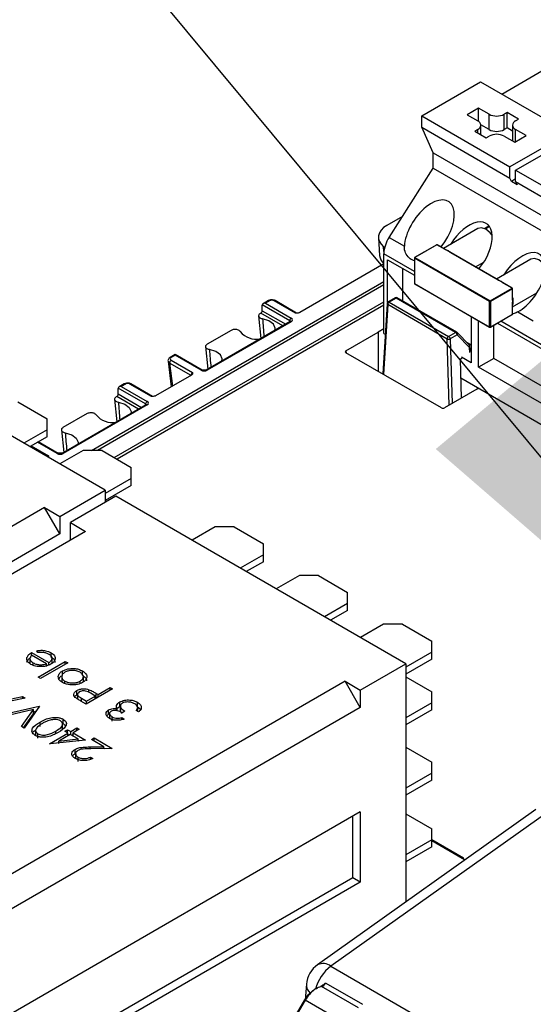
# Model space of a CAD drawing. Header units: millimetres. Extents: x 16 to 503, y 3 to 290.
# Tile 131 of 169: x 89.48 to 93.16, y 166.07 to 173.12. Entities that reach past the tile are written whole.
import ezdxf

# ---------------------------------------------------------------- set-up
doc = ezdxf.new("R2010")
doc.units = ezdxf.units.MM
doc.layers.add('BOARDER', color=7, linetype='Continuous', lineweight=25)
doc.dimstyles.new('SLDDIMSTYLE0', dxfattribs={"dimtxt": 0.18, "dimasz": 3.302, "dimexe": 0, "dimexo": 0.0625, "dimgap": 0, "dimtad": 0, "dimtih": 1, "dimtoh": 1, "dimdec": 0, "dimrnd": 1e-09, "dimzin": 0, "dimdsep": 46, "dimtxsty": 'Standard', "dimsah": 1, "dimcen": 0.09, "dimadec": 0, "dimazin": 0, "dimtfac": 3.302, "dimtdec": 0, "dimtofl": 0, "dimtmove": 0, "dimatfit": 3, "dimfxl": 1, "dimfrac": 2, "dimtolj": 1, "dimtzin": 0, "dimarcsym": 0})

msp = doc.modelspace()

# ---------------------------------------------------------------- linework, layer by layer
at = {"color": 7, "linetype": 'Continuous', "lineweight": 25}
for p, q in [((92.9362, 172.5899), (93.253, 172.7727)), ((92.3623, 172.4344), (92.7839, 172.6778)), ((92.7839, 172.6778), (93.4162, 172.3128)), ((92.7703, 172.4894), (92.6887, 172.4423)), ((92.8451, 172.4462), (92.7703, 172.4894)), ((92.7703, 172.3946), (92.7703, 172.4894)), ((92.3623, 172.3528), (92.3623, 172.4344)), ((92.3623, 172.4344), (92.9946, 172.0694)), ((92.6887, 172.4423), (92.7635, 172.3991)), ((92.8451, 172.3363), (92.8451, 172.4462)), ((92.9742, 172.458), (92.9538, 172.4462)), ((92.9538, 172.3363), (92.9538, 172.4462)), ((93.0558, 172.4109), (92.9742, 172.458)), ((92.9742, 172.3481), (92.9742, 172.458)), ((92.4439, 172.1706), (92.3623, 172.3528)), ((92.3623, 172.3528), (92.9946, 171.9878)), ((92.8451, 172.3363), (92.7858, 172.3705)), ((92.786, 172.2998), (92.786, 172.3677)), ((92.9742, 172.3481), (92.9538, 172.3363)), ((93.0129, 172.3257), (92.9742, 172.3481)), ((93.0129, 172.3677), (93.0129, 172.2578)), ((93.0354, 172.3991), (93.0558, 172.4109)), ((92.7635, 172.3363), (92.7431, 172.3245)), ((92.7431, 172.3245), (92.8247, 172.2774)), ((92.7635, 172.3128), (92.7635, 172.3363)), ((92.8247, 172.2774), (92.8451, 172.2892)), ((92.9538, 172.2892), (93.0286, 172.246)), ((93.4162, 172.3128), (92.9946, 172.0694)), ((93.0286, 172.246), (93.1102, 172.2931)), ((93.1102, 172.2931), (93.0354, 172.3363)), ((93.0354, 172.25), (93.0354, 172.3363)), ((93.0354, 172.0459), (93.457, 172.2892)), ((93.0131, 172.255), (93.0129, 172.2578)), ((92.4439, 172.1706), (95.7075, 170.2866)), ((92.4439, 172.0607), (92.4439, 172.1706)), ((92.1281, 171.5643), (92.4439, 172.0607)), ((92.4439, 172.0607), (95.7075, 170.1767)), ((92.9946, 171.9878), (92.9946, 172.0694)), ((93.0354, 171.9642), (93.0354, 172.0459)), ((93.0354, 172.0459), (93.6474, 171.6926)), ((93.0047, 171.9653), (92.9946, 171.9878)), ((93.0354, 171.983), (93.0047, 171.9653)), ((93.0455, 171.9417), (93.0047, 171.9653)), ((93.0354, 171.9642), (93.0455, 171.9417)), ((93.0354, 171.9642), (93.6474, 171.6109)), ((92.2237, 171.7144), (92.1125, 171.6503)), ((92.8456, 171.646), (92.8131, 171.6272)), ((92.8489, 171.6414), (92.8192, 171.6242)), ((92.7643, 171.6284), (92.5173, 171.4858)), ((92.0518, 171.561), (92.0599, 171.4349)), ((92.0892, 171.4967), (92.0961, 171.491)), ((92.0911, 171.462), (92.0892, 171.4967)), ((92.1281, 171.5643), (92.2376, 171.5011)), ((92.4692, 171.5114), (92.3114, 171.4203)), ((92.4711, 171.5112), (92.3134, 171.4201)), ((92.5291, 171.4777), (92.4711, 171.5112)), ((92.531, 171.4779), (92.473, 171.5114)), ((92.0904, 170.8768), (92.0904, 171.4473)), ((92.3095, 171.3208), (92.0904, 171.4473)), ((92.5296, 171.4785), (92.5344, 171.4771)), ((92.9098, 171.2579), (92.5709, 171.4536)), ((92.9118, 171.2581), (92.5728, 171.4538)), ((92.0904, 171.374), (91.4877, 171.0261)), ((92.1176, 171.4044), (92.3095, 171.2935)), ((92.1176, 171.0989), (92.1176, 171.4044)), ((92.3095, 171.417), (92.3095, 171.2348)), ((92.8491, 171.1045), (92.3106, 171.4154)), ((92.3106, 171.4154), (92.3106, 171.2333)), ((92.3134, 171.4201), (92.8519, 171.1093)), ((92.7481, 171.3526), (92.8072, 171.3867)), ((93.145, 171.4086), (92.8981, 171.266)), ((92.2263, 171.1078), (92.2263, 171.3416)), ((89.994, 170.0376), (92.0904, 171.2478)), ((92.0904, 171.2234), (90.0364, 170.0376)), ((92.3106, 171.2333), (92.8491, 170.9224)), ((92.3114, 171.2315), (92.8499, 170.9206)), ((92.9093, 171.259), (92.9152, 171.2573)), ((93.0096, 171.2003), (92.9516, 171.2338)), ((93.0115, 171.2005), (92.9535, 171.234)), ((92.8519, 171.1093), (93.0096, 171.2003)), ((93.0123, 171.1956), (92.8546, 171.1045)), ((93.0123, 171.1287), (93.0123, 171.1956)), ((93.0134, 171.1302), (93.0134, 171.1972)), ((93.0134, 171.0661), (93.1879, 171.1669)), ((90.1576, 169.9872), (92.0904, 171.103)), ((92.0904, 171.0785), (90.1787, 169.975)), ((91.2191, 171.0393), (91.2191, 171.0796)), ((91.4162, 170.9677), (91.2192, 171.0814)), ((91.2631, 171.1111), (91.2255, 171.0894)), ((91.2708, 171.1104), (91.2409, 171.0931)), ((91.2409, 171.0931), (91.4271, 170.9856)), ((91.457, 171.0217), (91.3034, 171.1104)), ((91.4651, 171.0222), (91.3111, 171.1111)), ((92.1136, 171.0895), (92.0826, 170.586)), ((92.1181, 171.0825), (92.0874, 170.5833)), ((92.5442, 170.8365), (92.1181, 171.0825)), ((92.1712, 171.1307), (92.1213, 171.1019)), ((92.1789, 171.13), (92.129, 171.1011)), ((92.129, 171.1011), (92.5551, 170.8551)), ((92.6051, 170.884), (92.1789, 171.13)), ((92.6127, 170.8847), (92.1866, 171.1307)), ((92.8491, 170.9224), (92.8491, 171.1045)), ((92.8546, 171.1045), (92.8546, 170.9224)), ((93.0123, 171.0135), (93.0123, 171.0804)), ((93.0134, 171.015), (93.0134, 171.082)), ((93.0144, 171.0853), (93.0136, 171.0818)), ((91.1928, 171.0029), (91.2095, 170.839)), ((91.2089, 171.0209), (91.2042, 171.0182)), ((91.3658, 170.9304), (91.2089, 171.0209)), ((91.2191, 171.0393), (91.3868, 170.9425)), ((92.8538, 170.9206), (93.0115, 171.0117)), ((92.8546, 170.9224), (93.0123, 171.0135)), ((93.0522, 171.0308), (93.1622, 170.9673)), ((90.0934, 169.7543), (88.0156, 170.9538)), ((91.4194, 170.9613), (90.817, 170.6136)), ((91.4271, 170.9606), (90.8247, 170.6128)), ((91.4152, 170.9589), (91.4162, 170.9677)), ((92.7159, 170.998), (92.7159, 170.6664)), ((92.7703, 170.635), (92.7703, 170.9666)), ((92.8791, 170.6978), (92.8791, 170.9352)), ((92.9046, 170.95), (93.3686, 170.6822)), ((94.2649, 170.1919), (92.9282, 170.9636)), ((90.9969, 170.8985), (90.8234, 170.7984)), ((91.8184, 170.7512), (92.0501, 170.8849)), ((92.0904, 170.9083), (92.05, 170.885)), ((92.05, 170.885), (92.0501, 170.8849)), ((92.0501, 170.8849), (92.0501, 170.6048)), ((92.0904, 170.8768), (92.1002, 170.8711)), ((92.5551, 170.8551), (92.6051, 170.884)), ((92.6159, 170.8658), (92.566, 170.837)), ((92.7036, 170.7749), (92.6159, 170.8658)), ((92.7038, 170.7912), (92.6161, 170.8821)), ((92.5581, 170.3618), (92.5442, 170.8365)), ((92.566, 170.837), (92.5795, 170.3741)), ((92.7159, 170.792), (92.6868, 170.8088)), ((90.5951, 170.7255), (90.5575, 170.7038)), ((90.5951, 170.7203), (90.5652, 170.703)), ((90.789, 170.6136), (90.5951, 170.7255)), ((90.5951, 170.7255), (90.5951, 170.7203)), ((90.7813, 170.6128), (90.5951, 170.7203)), ((90.8121, 170.783), (90.8286, 170.6203)), ((91.8184, 170.7512), (91.8197, 170.7379)), ((92.5038, 170.3429), (91.8184, 170.7386)), ((92.7068, 170.7391), (92.7036, 170.7749)), ((92.7113, 170.7458), (92.708, 170.7819)), ((90.5432, 170.6783), (90.5656, 170.4938)), ((90.5543, 170.6645), (90.5744, 170.4989)), ((90.7079, 170.5759), (90.5543, 170.6645)), ((90.5652, 170.6843), (90.7189, 170.5955)), ((92.6378, 170.6926), (92.6487, 170.6989)), ((92.6378, 170.6926), (92.646, 170.4125)), ((92.7159, 170.6664), (92.6484, 170.7054)), ((92.8791, 170.6978), (92.7703, 170.635)), ((93.3686, 170.4152), (92.8791, 170.6978)), ((93.3686, 170.2896), (92.7703, 170.635)), ((90.2297, 170.5145), (90.1921, 170.4928)), ((90.2373, 170.5138), (90.2074, 170.4965)), ((90.4236, 170.4251), (90.2699, 170.5138)), ((90.4316, 170.4256), (90.2776, 170.5145)), ((90.7112, 170.5779), (90.4542, 170.4295)), ((92.6417, 170.5585), (94.711, 169.3639)), ((90.1856, 170.4427), (90.1856, 170.483)), ((90.1856, 170.4427), (90.3533, 170.3459)), ((90.3828, 170.3711), (90.1857, 170.4848)), ((90.2074, 170.4965), (90.3936, 170.389)), ((92.7572, 170.4767), (92.5255, 170.343)), ((92.7573, 170.4767), (92.7572, 170.4767)), ((92.7573, 170.4767), (92.7704, 170.4842)), ((89.4665, 170.3862), (89.6759, 170.2653)), ((90.1594, 170.4062), (90.176, 170.2426)), ((90.1755, 170.4243), (90.1707, 170.4216)), ((90.3323, 170.3338), (90.1755, 170.4243)), ((90.3817, 170.3623), (90.3828, 170.3711)), ((90.3859, 170.3647), (89.7835, 170.017)), ((89.9634, 170.3019), (89.79, 170.2018)), ((90.3936, 170.364), (89.7912, 170.0162)), ((89.6759, 170.1868), (89.6759, 170.2653)), ((89.6759, 170.1868), (89.51, 170.091)), ((89.6759, 170.1365), (89.6759, 170.1868)), ((89.7786, 170.1864), (89.7952, 170.0237)), ((89.6759, 170.1365), (89.5536, 170.0659)), ((89.7478, 170.0162), (89.6077, 170.0971)), ((89.7555, 170.017), (89.6122, 170.0997)), ((89.5615, 170.0705), (89.6854, 169.9989)), ((89.9343, 170.0376), (89.7684, 169.9419)), ((90.0702, 170.0376), (89.9343, 170.0376)), ((90.0702, 170.0376), (90.2797, 169.9167)), ((90.2797, 169.8382), (90.2797, 169.9167)), ((90.2797, 169.8382), (90.0934, 169.7307)), ((90.2797, 169.788), (90.2797, 169.8382)), ((89.767, 169.5659), (90.0934, 169.7543)), ((90.2797, 169.788), (90.0934, 169.6804)), ((90.0934, 169.7543), (90.0934, 169.6657)), ((90.1701, 169.71), (89.8437, 169.5216)), ((92.2479, 168.5105), (90.1701, 169.71)), ((89.6582, 169.6287), (87.1561, 168.1843)), ((89.6582, 169.6287), (89.767, 169.5659)), ((89.767, 169.4403), (89.6582, 169.6287)), ((89.767, 169.5659), (89.767, 169.4403)), ((89.8437, 169.5216), (89.9525, 169.4588)), ((89.8437, 169.396), (89.8437, 169.5216)), ((89.9525, 169.4588), (87.4504, 168.0144)), ((90.8812, 169.4909), (90.7154, 169.3952)), ((91.0172, 169.4909), (90.8812, 169.4909)), ((91.0172, 169.4909), (91.2266, 169.3701)), ((89.767, 169.4403), (87.2649, 167.9959)), ((91.2266, 169.2916), (91.2266, 169.3701)), ((91.2266, 169.2916), (91.0608, 169.1958)), ((91.2266, 169.2413), (91.1043, 169.1707)), ((91.2266, 169.2413), (91.2266, 169.2916)), ((91.485, 169.1424), (91.3192, 169.0467)), ((91.621, 169.1424), (91.485, 169.1424)), ((91.621, 169.1424), (91.8304, 169.0215)), ((91.8304, 168.943), (91.8304, 169.0215)), ((91.8304, 168.943), (91.6645, 168.8473)), ((91.8304, 168.8928), (91.7081, 168.8221)), ((91.8304, 168.8928), (91.8304, 168.943)), ((92.0888, 168.7939), (91.9229, 168.6981)), ((92.2247, 168.7939), (92.0888, 168.7939)), ((92.2247, 168.7939), (92.4342, 168.673)), ((92.4342, 168.5945), (92.4342, 168.673)), ((89.532, 168.5386), (89.532, 168.5544)), ((89.5528, 168.5524), (89.5528, 168.5132)), ((89.5651, 168.5911), (89.6896, 168.5192)), ((89.5651, 168.5713), (89.5651, 168.5911)), ((89.6707, 168.5104), (89.5651, 168.5713)), ((89.6096, 168.5907), (89.6024, 168.6041)), ((89.7051, 168.5578), (89.7051, 168.5892)), ((89.7115, 168.5137), (89.7115, 168.5529)), ((92.4342, 168.5945), (92.2479, 168.4869)), ((92.4342, 168.5442), (92.2479, 168.4367)), ((92.4342, 168.5442), (92.4342, 168.5945)), ((89.5769, 168.4998), (89.5769, 168.5167)), ((89.6115, 168.4149), (89.8068, 168.5277)), ((89.6257, 168.491), (89.6257, 168.5035)), ((89.8239, 168.5178), (89.6286, 168.4051)), ((89.6707, 168.4945), (89.6707, 168.5104)), ((89.6707, 168.4987), (89.6751, 168.4962)), ((89.6896, 168.5019), (89.6896, 168.5192)), ((89.8068, 168.5277), (89.8239, 168.5178)), ((89.8068, 168.5079), (89.8068, 168.5277)), ((91.9215, 168.3221), (92.2479, 168.5105)), ((92.2479, 168.5105), (92.2479, 166.8039)), ((89.6286, 168.4051), (89.6115, 168.4149)), ((89.7807, 168.4217), (89.7807, 168.3824)), ((89.7864, 168.4281), (89.7864, 168.4595)), ((89.93, 168.428), (89.93, 168.4594)), ((89.9364, 168.3826), (89.9364, 168.4219)), ((92.2479, 168.4162), (92.4342, 168.3087)), ((91.8127, 168.3849), (89.3106, 166.9405)), ((89.8031, 168.3692), (89.8031, 168.386)), ((89.9134, 168.3699), (89.9134, 168.3863)), ((90.146, 168.3318), (89.9557, 168.2219)), ((89.9759, 168.3046), (89.9759, 168.325)), ((90.0411, 168.2909), (90.1289, 168.3417)), ((90.1289, 168.3417), (90.146, 168.3318)), ((90.1289, 168.3219), (90.1289, 168.3417)), ((91.9215, 168.1965), (91.8127, 168.3849)), ((91.8127, 168.3849), (91.9215, 168.3221)), ((89.5181, 168.2652), (89.2374, 168.2074)), ((89.4095, 168.2574), (89.4994, 168.2759)), ((89.4994, 168.2759), (89.5181, 168.2652)), ((89.4994, 168.2613), (89.4994, 168.2759)), ((89.8896, 168.2876), (89.8896, 168.319)), ((89.8941, 168.2953), (89.8941, 168.2561)), ((89.9233, 168.2631), (89.9581, 168.243)), ((89.9233, 168.2406), (89.9233, 168.2631)), ((89.9581, 168.243), (90.0216, 168.2797)), ((90.0216, 168.2797), (89.9886, 168.2992)), ((90.0216, 168.2599), (90.0216, 168.2797)), ((90.0216, 168.2707), (90.0275, 168.2674)), ((90.0275, 168.2988), (90.0411, 168.2909)), ((90.0275, 168.2674), (90.0275, 168.2988)), ((90.0275, 168.2674), (90.031, 168.2654)), ((90.0411, 168.2712), (90.0411, 168.2909)), ((91.9215, 168.3221), (91.9215, 168.1965)), ((92.4342, 168.2302), (92.4342, 168.3087)), ((89.3472, 168.144), (89.6181, 168.2074)), ((89.579, 168.1834), (89.3655, 168.1334)), ((91.9215, 168.1965), (89.4194, 166.7521)), ((89.4924, 168.0602), (89.579, 168.1834)), ((89.6206, 168.206), (89.5108, 168.0496)), ((89.579, 168.152), (89.579, 168.1834)), ((89.6181, 168.2074), (89.6206, 168.206)), ((89.6181, 168.2025), (89.6181, 168.2074)), ((89.9557, 168.2219), (89.9183, 168.2435)), ((89.9581, 168.2233), (89.9581, 168.243)), ((90.1744, 168.1797), (90.1744, 168.2111)), ((90.1788, 168.1733), (90.1788, 168.1898)), ((90.1969, 168.2058), (90.1969, 168.2372)), ((90.2011, 168.2108), (90.2011, 168.1716)), ((90.3242, 168.2032), (90.3242, 168.2346)), ((90.3242, 168.2032), (90.3452, 168.1858)), ((90.326, 168.1687), (90.326, 168.1967)), ((92.4342, 168.2302), (92.2479, 168.1226)), ((92.4342, 168.1799), (92.4342, 168.2302)), ((89.5081, 168.0511), (89.579, 168.152)), ((89.579, 168.1668), (89.5959, 168.1708)), ((89.7912, 168.0817), (89.7912, 168.1131)), ((90.1044, 168.1371), (90.1174, 168.1486)), ((90.1174, 168.1486), (90.1174, 168.18)), ((90.1174, 168.1486), (90.124, 168.1515)), ((90.124, 168.1589), (90.124, 168.1196)), ((90.125, 168.1236), (90.1254, 168.1185)), ((90.1428, 168.0994), (90.1428, 168.1308)), ((90.2119, 168.1247), (90.229, 168.1148)), ((90.2119, 168.1104), (90.2119, 168.1247)), ((90.2339, 168.1712), (90.2144, 168.1599)), ((90.3315, 168.1655), (90.3144, 168.1754)), ((92.4342, 168.1799), (92.2479, 168.0724)), ((89.5108, 168.0496), (89.4924, 168.0602)), ((89.6255, 168.0619), (89.6255, 168.0933)), ((89.7876, 168.0428), (89.7876, 168.082)), ((89.8451, 168.0257), (89.8891, 168.051)), ((89.9061, 168.0411), (89.8622, 168.0158)), ((89.8891, 168.051), (89.9061, 168.0411)), ((89.8891, 168.0313), (89.8891, 168.051)), ((89.5938, 168.0365), (89.5938, 167.9973)), ((89.6101, 167.9778), (89.6101, 168.0092)), ((89.6938, 167.9383), (89.8256, 168.0144)), ((89.7377, 168.0116), (89.7377, 168.0285)), ((89.8427, 168.0045), (89.76, 167.9568)), ((89.76, 167.9568), (89.8994, 167.9718)), ((89.8036, 168.0271), (89.8232, 168.0383)), ((89.8256, 168.0144), (89.8036, 168.0271)), ((89.8232, 168.0383), (89.8451, 168.0257)), ((89.8232, 168.0158), (89.8232, 168.0383)), ((89.8256, 167.9947), (89.8256, 168.0144)), ((89.8256, 168.0055), (89.835, 168.0001)), ((89.8994, 167.9718), (89.8427, 168.0045)), ((89.8451, 168.0031), (89.8451, 168.0257)), ((89.8528, 167.9987), (89.8622, 168.0041)), ((89.8622, 168.0158), (89.9525, 167.9637)), ((89.8622, 167.9932), (89.8622, 168.0158)), ((89.8994, 167.958), (89.8994, 167.9718)), ((89.994, 167.9679), (90.0135, 167.9792)), ((90.0135, 167.9792), (90.1429, 167.9045)), ((90.0135, 167.9566), (90.0135, 167.9792)), ((89.6973, 167.9363), (89.6938, 167.9383)), ((89.9525, 167.9637), (89.6973, 167.9363)), ((89.7556, 167.9425), (89.76, 167.9451)), ((89.76, 167.943), (89.76, 167.9568)), ((89.8994, 167.9629), (89.9066, 167.9587)), ((89.9841, 167.9149), (90.0826, 167.9167)), ((89.9841, 167.9014), (89.9841, 167.9149)), ((90.1429, 167.9045), (89.9903, 167.9016)), ((90.0826, 167.9167), (89.994, 167.9679)), ((90.0826, 167.9033), (90.0826, 167.9167)), ((90.0826, 167.9079), (90.0902, 167.9035)), ((92.2479, 167.9137), (92.4342, 167.8062)), ((89.8773, 167.8663), (89.8773, 167.8977)), ((89.8807, 167.871), (89.8807, 167.8318)), ((89.8986, 167.8112), (89.8986, 167.8426)), ((89.9867, 167.8425), (90.0038, 167.8326)), ((89.9867, 167.8262), (89.9867, 167.8425)), ((92.4342, 167.7277), (92.4342, 167.8062)), ((92.4342, 167.7277), (92.2479, 167.6201)), ((92.4342, 167.6774), (92.4342, 167.7277)), ((92.4342, 167.6774), (92.2479, 167.5699)), ((91.9215, 167.4491), (89.4194, 166.0046)), ((93.1802, 167.4666), (91.6159, 166.3547)), ((93.275, 167.4561), (91.7107, 166.3442)), ((91.8671, 166.978), (91.8671, 167.4177)), ((91.9215, 167.4491), (91.9215, 166.9466)), ((92.2479, 167.4364), (92.4342, 167.3288)), ((92.4342, 167.2503), (92.4342, 167.3288)), ((92.4342, 167.2503), (92.2479, 167.1428)), ((92.4342, 167.2001), (92.2479, 167.0925)), ((92.4342, 167.2001), (92.4342, 167.2503)), ((92.6617, 167.1175), (92.4342, 167.2489)), ((92.6521, 167.1166), (92.4342, 167.2424)), ((91.8671, 166.978), (89.365, 165.5336)), ((91.9215, 166.9466), (89.4194, 165.5022)), ((91.9215, 166.9466), (91.8671, 166.978)), ((91.7107, 166.3442), (99.2446, 161.995)), ((91.5358, 166.2153), (91.5256, 166.1038)), ((91.6734, 166.224), (91.9372, 166.0717)), ((91.9087, 166.047), (91.6442, 166.1997)), ((91.5215, 166.1042), (91.4551, 165.9894)), ((91.5268, 166.1005), (91.4606, 165.986)), ((91.7931, 165.9468), (91.5268, 166.1005))]:
    msp.add_line(p, q, dxfattribs=at)
at = {"color": 7, "linetype": 'Continuous', "lineweight": 25, "flags": 128}
for points in [[(92.1125, 171.6503), (92.0892, 171.6342), (92.0711, 171.6161), (92.0587, 171.5965), (92.0524, 171.5759), (92.0524, 171.555), (92.0587, 171.5344), (92.0711, 171.5148), (92.0892, 171.4967)], [(92.8677, 171.58), (92.8532, 171.5975), (92.8219, 171.6226), (92.7907, 171.6335), (92.7643, 171.6284)], [(93.248, 171.3608), (93.2339, 171.3777), (93.2027, 171.4028), (93.1715, 171.4137), (93.145, 171.4086)], [(91.3103, 170.8984), (91.3119, 170.9133), (91.299, 170.9428), (91.2667, 170.9668), (91.2205, 170.9812)], [(90.9296, 170.6786), (90.9311, 170.6935), (90.9183, 170.723), (90.886, 170.747), (90.8397, 170.7614)], [(90.7823, 170.6174), (90.7977, 170.6165), (90.8236, 170.6174)], [(90.187, 170.3846), (90.2333, 170.3702), (90.2655, 170.3462), (90.2784, 170.3167), (90.2769, 170.3018)], [(89.8063, 170.1648), (89.8525, 170.1504), (89.8848, 170.1264), (89.8977, 170.0969), (89.8961, 170.082)], [(89.7902, 170.0208), (89.7643, 170.0199), (89.7489, 170.0208)]]:
    msp.add_lwpolyline(points, dxfattribs=at)
at = {"color": 7, "linetype": 'Continuous', "lineweight": 25}
for centre, radius, start, end in [((92.8995, 172.5512), 0.1182, 242.60967, 297.39033), ((92.7516, 172.3677), 0.0336, 290.78342, 69.21658), ((93.0474, 172.3677), 0.0336, 110.78342, 249.21658), ((92.8995, 172.4413), 0.1182, 242.60967, 297.39033), ((92.8995, 172.1842), 0.1182, 62.60967, 117.39033), ((92.317, 171.4387), 0.2268, 146.38023, 177.82325), ((92.4711, 171.508), 0.00385, 60.00269, 119.99731), ((92.47, 171.5096), 0.00193, 54.38183, 114.31395), ((92.4722, 171.5096), 0.00193, 65.68605, 125.61817), ((92.1446, 171.4435), 0.0852, 185.79821, 230.42496), ((92.5302, 171.4762), 0.00184, 64.06124, 127.24922), ((92.572, 171.452), 0.00195, 65.93804, 125.37242), ((92.573, 171.4558), 0.00276, 288.42029, 312.16697), ((92.3134, 171.417), 0.00385, 119.99731, 180), ((92.3114, 171.4172), 0.00193, 185.6948, 245.62534), ((92.3166, 171.4151), 0.00591, 122.60548, 177.39452), ((92.3122, 171.4185), 0.00193, 54.38183, 114.31395), ((92.3134, 171.2348), 0.00385, 180, 240.00269), ((92.3114, 171.235), 0.00193, 185.6948, 245.62534), ((92.3126, 171.2331), 0.00193, 174.37962, 234.30196), ((92.911, 171.2563), 0.00195, 65.93804, 125.37242), ((92.914, 171.2595), 0.00254, 224.4012, 297.99845), ((92.9527, 171.2322), 0.00195, 65.93804, 125.37242), ((92.9537, 171.236), 0.00276, 288.42029, 312.16697), ((93.0107, 171.1987), 0.00193, 65.68605, 125.61817), ((93.0064, 171.1953), 0.00591, 2.60548, 57.39452), ((93.0096, 171.1972), 0.00385, 0, 60.00269), ((93.0115, 171.1974), 0.00193, 294.37466, 354.3052), ((91.2663, 171.1042), 0.00768, 54.13828, 114.55126), ((91.3079, 171.1042), 0.00768, 65.44874, 125.86172), ((92.129, 171.0886), 0.0154, 119.99731, 176.47642), ((92.1217, 171.0898), 0.0081, 181.72197, 243.46046), ((92.1418, 171.0812), 0.0237, 122.65226, 176.77035), ((92.1245, 171.0952), 0.00742, 52.95922, 115.73033), ((92.1789, 171.1174), 0.0154, 60.00269, 119.99731), ((92.1745, 171.124), 0.00742, 52.95922, 115.73033), ((92.1834, 171.1235), 0.00788, 66.27564, 125.03482), ((92.855, 171.1043), 0.00591, 122.60548, 177.39452), ((92.8519, 171.1098), 0.00591, 242.60967, 297.39033), ((92.8487, 171.1043), 0.00591, 2.60548, 57.39452), ((93.0116, 171.1304), 0.00184, 292.74206, 355.9378), ((93.0117, 171.082), 0.0017, 290.9757, 17.54168), ((93.0153, 171.1294), 0.00276, 107.82594, 131.57701), ((93.0096, 171.015), 0.00385, 299.99731, 0), ((93.0104, 171.0133), 0.00193, 305.69804, 5.62038), ((93.0115, 171.0152), 0.00193, 294.37466, 354.3052), ((91.44, 170.9656), 0.0239, 122.7693, 174.92054), ((91.4226, 170.9544), 0.00764, 53.95472, 114.73482), ((91.178, 170.9888), 0.1539, 220.39611, 279.86558), ((92.6096, 170.8775), 0.00788, 66.27564, 125.03482), ((92.5922, 170.8639), 0.0238, 4.46649, 57.26592), ((92.6051, 170.8714), 0.0154, 43.94714, 60.00269), ((92.6063, 170.8741), 0.0127, 319.34463, 39.15745), ((92.8519, 170.9276), 0.00591, 242.60967, 297.39033), ((92.8511, 170.9222), 0.00193, 174.37962, 234.30196), ((92.8519, 170.924), 0.00385, 240.00269, 299.99731), ((92.8527, 170.9222), 0.00193, 305.69804, 5.62038), ((92.5679, 170.8352), 0.0237, 122.65226, 176.77035), ((92.5546, 170.8595), 0.0252, 245.64639, 296.70336), ((92.5422, 170.8351), 0.0238, 4.46649, 57.26592), ((92.6939, 170.7831), 0.0127, 319.34463, 39.15745), ((92.6927, 170.7805), 0.0154, 5.18641, 43.94714), ((92.7003, 170.7819), 0.00772, 295.01824, 0.03443), ((90.5777, 170.6645), 0.0234, 122.37688, 179.93326), ((90.5607, 170.6968), 0.00768, 54.13278, 114.61263), ((90.7858, 170.6066), 0.00768, 66.338, 125.94863), ((90.8202, 170.6066), 0.00767, 54.03503, 113.84215), ((90.2328, 170.5076), 0.00768, 54.13828, 114.55126), ((90.2744, 170.5076), 0.00768, 65.44874, 125.86172), ((90.4065, 170.369), 0.0239, 122.7693, 174.92054), ((90.3891, 170.3578), 0.00764, 53.95472, 114.73482), ((90.1446, 170.3922), 0.1539, 220.39611, 279.86558), ((89.7523, 170.01), 0.00768, 66.338, 125.94863), ((89.7867, 170.01), 0.00767, 54.03503, 113.84215), ((92.6577, 167.1092), 0.00928, 64.26967, 127.04078), ((92.6565, 167.11), 0.00923, 357.47922, 55.28496), ((91.7273, 166.1979), 0.1923, 125.40469, 174.81359), ((91.655, 166.2746), 0.0891, 51.33208, 116.08476), ((91.8973, 166.0992), 0.308, 127.28266, 164.5988), ((91.6167, 166.2115), 0.0811, 177.29659, 226.95517), ((91.6394, 166.1916), 0.00942, 59.16451, 97.98163), ((91.5408, 166.1263), 0.0293, 228.82669, 241.60373)]:
    msp.add_arc(centre, radius, start, end, dxfattribs=at)
for centre, major_axis, ratio, start_param, end_param in [((92.4165, 171.6084), (0.1394, 0.2111), 0.533018, 4.522058, 8.692226), ((92.6884, 171.4514), (0.1394, 0.2111), 0.533018, 4.522058, 7.899185), ((93.0692, 171.2316), (0.1394, 0.2111), 0.533018, 3.938209, 7.899185), ((91.23, 171.0743), (-0.0068, 0.0138), 0.616128, 0.755807, 0.895433), ((91.2409, 171.0806), (0.0218, 0), 0.577382, 1.570796, 3.071779), ((91.2871, 171.1009), (0.0231, 0), 0.580104, 0.787831, 2.353761), ((91.2082, 171.0339), (0.0068, 0.0138), 0.616128, 3.886769, 5.387752), ((91.4582, 171.0084), (0.0063, 0.0141), 0.633992, 6.221137, 7.00417), ((91.4052, 170.9605), (0.0156, 0.0018), 0.563769, 6.12625, 7.000508), ((91.4052, 170.9731), (0.0309, 0), 0.574485, 5.50022, 7.06615), ((91.8293, 170.7449), (0.0154, 0), 0.576403, 2.353307, 3.922582), ((90.5816, 170.6811), (0.0385, 0.0019), 0.575831, 3.183379, 3.896881), ((90.5816, 170.6936), (0.0232, 0), 0.574485, 2.358627, 3.924558), ((90.72, 170.5823), (0.0063, 0.0141), 0.633992, 0.720984, 2.361594), ((90.803, 170.6255), (0.0308, 0), 0.580104, 3.929424, 5.495354), ((90.2536, 170.5043), (0.0231, 0), 0.580104, 0.787831, 2.353761), ((90.1747, 170.4373), (0.0068, 0.0138), 0.616128, 3.886769, 5.387752), ((90.1965, 170.4777), (-0.0068, 0.0138), 0.616128, 0.755807, 0.895433), ((90.2074, 170.484), (0.0218, 0), 0.577382, 1.570796, 3.071779), ((90.3717, 170.3639), (0.0156, 0.0018), 0.563769, 6.12625, 7.000508), ((90.3717, 170.3765), (0.0309, 0), 0.574485, 5.50022, 7.06615), ((90.4247, 170.4118), (0.0063, 0.0141), 0.633992, 6.221137, 7.00417), ((92.5147, 170.3493), (0.0154, 0), 0.578159, 3.924081, 5.493356), ((89.7695, 170.0289), (0.0308, 0), 0.580104, 3.929424, 5.495354), ((89.6866, 169.9857), (0.0063, 0.0141), 0.633992, 0.720984, 1.312132), ((92.5565, 167.0617), (0.135, 0), 0.575709, 0.57333, 0.784029), ((91.6547, 166.2338), (0.0206, 0.0325), 0.548533, 3.603206, 4.757155)]:
    msp.add_ellipse(centre, major_axis=major_axis, ratio=ratio, start_param=start_param, end_param=end_param, dxfattribs=at)
for points, knots in [([(92.3095, 171.396), (92.3019, 171.3986), (92.282, 171.4056), (92.2557, 171.433), (92.2385, 171.4685), (92.2378, 171.4923), (92.2376, 171.5011)], [0, 0, 0, 0, 0.194023, 0.508629, 0.818906, 1, 1, 1, 1]), ([(92.5527, 171.4672), (92.5525, 171.4673), (92.5444, 171.4705), (92.536, 171.4737), (92.5291, 171.4777), (92.5291, 171.4777)], [0, 0, 0, 0, 0.019662, 0.994961, 1, 1, 1, 1]), ([(92.5344, 171.4771), (92.5369, 171.4759), (92.542, 171.4737), (92.5482, 171.4702), (92.5518, 171.4678), (92.5526, 171.4673), (92.5527, 171.4672)], [0, 0, 0, 0, 0.4310196, 0.8744167, 0.9791082, 1, 1, 1, 1]), ([(92.5709, 171.4536), (92.5708, 171.4536), (92.564, 171.4576), (92.5584, 171.4624), (92.5528, 171.4671), (92.5527, 171.4672)], [0, 0, 0, 0, 0.005039, 0.980338, 1, 1, 1, 1]), ([(92.5527, 171.4672), (92.5528, 171.4671), (92.5531, 171.467), (92.5538, 171.4667), (92.5561, 171.4655), (92.56, 171.4633), (92.5666, 171.4593), (92.5716, 171.4559), (92.5748, 171.4537)], [0, 0, 0, 0, 0.020886, 0.03528, 0.094285, 0.330407, 0.56905, 1, 1, 1, 1]), ([(92.5732, 171.4534), (92.5713, 171.4546), (92.5662, 171.458), (92.5597, 171.4626), (92.5548, 171.4659), (92.5528, 171.4671), (92.5527, 171.4672)], [0, 0, 0, 0, 0.259774, 0.70855, 0.979224, 1, 1, 1, 1]), ([(92.9334, 171.2474), (92.9333, 171.2475), (92.9251, 171.2507), (92.9168, 171.2539), (92.9099, 171.2579), (92.9098, 171.2579)], [0, 0, 0, 0, 0.019662, 0.994961, 1, 1, 1, 1]), ([(92.9099, 171.2582), (92.9102, 171.2582), (92.9113, 171.258), (92.9123, 171.2575), (92.913, 171.2571)], [0, 0, 0, 0, 0.269079, 1, 1, 1, 1]), ([(92.9152, 171.2573), (92.9177, 171.2562), (92.9203, 171.2549), (92.9258, 171.2521), (92.9293, 171.2501), (92.9326, 171.2479), (92.9333, 171.2475), (92.9334, 171.2474)], [0, 0, 0, 0, 0.43101, 0.464982, 0.894628, 0.979109, 1, 1, 1, 1]), ([(92.9516, 171.2338), (92.9516, 171.2338), (92.9447, 171.2378), (92.9392, 171.2426), (92.9336, 171.2473), (92.9334, 171.2474)], [0, 0, 0, 0, 0.0050386, 0.9803375, 1, 1, 1, 1]), ([(92.9334, 171.2474), (92.9336, 171.2473), (92.9345, 171.2469), (92.9387, 171.2447), (92.9459, 171.2405), (92.9524, 171.2361), (92.9556, 171.2339)], [0, 0, 0, 0, 0.020889, 0.125583, 0.56898, 1, 1, 1, 1]), ([(92.9539, 171.2336), (92.9521, 171.2348), (92.9469, 171.2382), (92.9404, 171.2428), (92.9355, 171.2461), (92.9336, 171.2473), (92.9334, 171.2474)], [0, 0, 0, 0, 0.259774, 0.70855, 0.979224, 1, 1, 1, 1]), ([(91.3111, 171.1111), (91.3073, 171.1129), (91.2994, 171.1165), (91.285, 171.1177), (91.2722, 171.1156), (91.2656, 171.1124), (91.2631, 171.1111)], [0, 0, 0, 0, 0.254026, 0.538793, 0.827516, 1, 1, 1, 1]), ([(93.015, 171.1061), (93.015, 171.1062), (93.0137, 171.1134), (93.0123, 171.1207), (93.0123, 171.1286), (93.0123, 171.1287)], [0, 0, 0, 0, 0.0196625, 0.9949614, 1, 1, 1, 1]), ([(93.0123, 171.0804), (93.0123, 171.0804), (93.0123, 171.0884), (93.0137, 171.0973), (93.015, 171.1059), (93.015, 171.1061)], [0, 0, 0, 0, 0.005039, 0.980338, 1, 1, 1, 1]), ([(93.0133, 171.0825), (93.0135, 171.0844), (93.0138, 171.0897), (93.0145, 171.0975), (93.0149, 171.1035), (93.015, 171.1059), (93.015, 171.1061)], [0, 0, 0, 0, 0.2597738, 0.7085498, 0.979224, 1, 1, 1, 1]), ([(93.0144, 171.132), (93.0147, 171.1281), (93.015, 171.124), (93.0153, 171.1162), (93.0153, 171.1115), (93.0151, 171.1071), (93.015, 171.1063), (93.015, 171.1061)], [0, 0, 0, 0, 0.43101, 0.464982, 0.894628, 0.979109, 1, 1, 1, 1]), ([(93.015, 171.1061), (93.015, 171.1059), (93.0151, 171.105), (93.0153, 171.1007), (93.0153, 171.0936), (93.0147, 171.0881), (93.0144, 171.0853)], [0, 0, 0, 0, 0.020889, 0.125583, 0.56898, 1, 1, 1, 1]), ([(91.2042, 171.0182), (91.2032, 171.0176), (91.1992, 171.0151), (91.1943, 171.0099), (91.1922, 171.0024), (91.1945, 170.9949), (91.2009, 170.9884), (91.21, 170.9836), (91.2173, 170.982), (91.2205, 170.9812)], [0, 0, 0, 0, 0.05609, 0.219054, 0.381955, 0.544548, 0.707259, 0.870462, 1, 1, 1, 1]), ([(91.4877, 171.0261), (91.4856, 171.0252), (91.4808, 171.023), (91.47, 171.0216), (91.4618, 171.0217), (91.4571, 171.0217), (91.457, 171.0217)], [0, 0, 0, 0, 0.241608, 0.566313, 0.99328, 1, 1, 1, 1]), ([(91.4666, 171.0217), (91.4666, 171.0217), (91.4667, 171.0218), (91.4659, 171.022), (91.4652, 171.0222)], [0, 0, 0, 0, 0.152346, 1, 1, 1, 1]), ([(93.0522, 171.0308), (93.0481, 171.0286), (93.0341, 171.021), (93.0203, 171.0175), (93.0105, 171.0149)], [0, 0, 0, 0, 0.2922193, 1, 1, 1, 1]), ([(91.2205, 170.9812), (91.2223, 170.9603), (91.226, 170.9176), (91.2293, 170.8746), (91.2311, 170.8526)], [0, 0, 0, 0, 0.489445, 1, 1, 1, 1]), ([(91.4212, 170.9627), (91.4211, 170.9626), (91.4211, 170.9625), (91.4199, 170.9617), (91.4194, 170.9613)], [0, 0, 0, 0, 0.56661, 1, 1, 1, 1]), ([(91.0608, 170.8891), (91.0604, 170.8899), (91.0585, 170.8931), (91.0529, 170.8981), (91.0425, 170.9027), (91.0299, 170.9052), (91.0168, 170.905), (91.0053, 170.9027), (90.9994, 170.8998), (90.9969, 170.8985)], [0, 0, 0, 0, 0.055076, 0.219315, 0.383479, 0.547012, 0.709936, 0.872536, 1, 1, 1, 1]), ([(90.8234, 170.7984), (90.8224, 170.7978), (90.8185, 170.7954), (90.8136, 170.7902), (90.8114, 170.7827), (90.8137, 170.7752), (90.8201, 170.7686), (90.8292, 170.7638), (90.8365, 170.7622), (90.8397, 170.7614)], [0, 0, 0, 0, 0.054099, 0.217078, 0.379987, 0.542584, 0.705294, 0.868492, 1, 1, 1, 1]), ([(90.8397, 170.7614), (90.8415, 170.7405), (90.8452, 170.6978), (90.8486, 170.6548), (90.8503, 170.6328)], [0, 0, 0, 0, 0.489445, 1, 1, 1, 1]), ([(90.5575, 170.7038), (90.5539, 170.7012), (90.5476, 170.6967), (90.5434, 170.6868), (90.5423, 170.68), (90.5434, 170.6771), (90.5434, 170.6771)], [0, 0, 0, 0, 0.404313, 0.706698, 0.994483, 1, 1, 1, 1]), ([(90.7189, 170.5955), (90.7189, 170.5955), (90.7189, 170.5928), (90.719, 170.5881), (90.7166, 170.5818), (90.7128, 170.579), (90.7112, 170.5779)], [0, 0, 0, 0, 0.0067197, 0.4336874, 0.7583921, 1, 1, 1, 1]), ([(90.817, 170.6136), (90.8159, 170.6131), (90.8138, 170.612), (90.8087, 170.6107), (90.8027, 170.6103), (90.7965, 170.6108), (90.7917, 170.6122), (90.7897, 170.6132), (90.789, 170.6136)], [0, 0, 0, 0, 0.162592, 0.327374, 0.506411, 0.693319, 0.878148, 1, 1, 1, 1]), ([(90.2776, 170.5145), (90.2739, 170.5163), (90.266, 170.5199), (90.2515, 170.521), (90.2387, 170.519), (90.2321, 170.5158), (90.2297, 170.5145)], [0, 0, 0, 0, 0.254026, 0.538793, 0.827516, 1, 1, 1, 1]), ([(90.1707, 170.4216), (90.168, 170.4196), (90.1624, 170.4158), (90.159, 170.4084), (90.1597, 170.4009), (90.1648, 170.3939), (90.1736, 170.3882), (90.1818, 170.3856), (90.1865, 170.3847), (90.187, 170.3846)], [0, 0, 0, 0, 0.163001, 0.326016, 0.488729, 0.65141, 0.814472, 0.978163, 1, 1, 1, 1]), ([(90.187, 170.3846), (90.1888, 170.3637), (90.1925, 170.321), (90.1959, 170.278), (90.1976, 170.256)], [0, 0, 0, 0, 0.489445, 1, 1, 1, 1]), ([(90.4542, 170.4295), (90.4521, 170.4286), (90.4473, 170.4264), (90.4365, 170.425), (90.4283, 170.4251), (90.4237, 170.4251), (90.4236, 170.4251)], [0, 0, 0, 0, 0.241608, 0.566313, 0.99328, 1, 1, 1, 1]), ([(90.4331, 170.4251), (90.4331, 170.4251), (90.4332, 170.4251), (90.4324, 170.4254), (90.4317, 170.4256)], [0, 0, 0, 0, 0.152346, 1, 1, 1, 1]), ([(90.0274, 170.2925), (90.0257, 170.2948), (90.0224, 170.2995), (90.0127, 170.3048), (90.0008, 170.308), (89.9877, 170.3088), (89.975, 170.3069), (89.9672, 170.304), (89.9637, 170.3021), (89.9634, 170.3019)], [0, 0, 0, 0, 0.164228, 0.328472, 0.49229, 0.655459, 0.818184, 0.980866, 1, 1, 1, 1]), ([(90.3877, 170.3661), (90.3877, 170.366), (90.3876, 170.3659), (90.3864, 170.3651), (90.3859, 170.3647)], [0, 0, 0, 0, 0.56661, 1, 1, 1, 1]), ([(89.79, 170.2018), (89.7872, 170.1998), (89.7817, 170.196), (89.7783, 170.1886), (89.779, 170.181), (89.784, 170.174), (89.7928, 170.1684), (89.801, 170.1658), (89.8057, 170.1649), (89.8063, 170.1648)], [0, 0, 0, 0, 0.163001, 0.326016, 0.488729, 0.65141, 0.814472, 0.978163, 1, 1, 1, 1]), ([(89.8063, 170.1648), (89.8081, 170.1439), (89.8117, 170.1012), (89.8151, 170.0582), (89.8168, 170.0362)], [0, 0, 0, 0, 0.489445, 1, 1, 1, 1]), ([(89.7835, 170.017), (89.7825, 170.0164), (89.7803, 170.0154), (89.7752, 170.0141), (89.7692, 170.0137), (89.763, 170.0142), (89.7582, 170.0156), (89.7563, 170.0166), (89.7555, 170.017)], [0, 0, 0, 0, 0.162592, 0.327374, 0.506411, 0.693319, 0.878148, 1, 1, 1, 1]), ([(89.6854, 169.9989), (89.6854, 169.9989), (89.6854, 169.9962), (89.6861, 169.9932), (89.6847, 169.9904), (89.6846, 169.9902)], [0, 0, 0, 0, 0.014423, 0.930876, 1, 1, 1, 1]), ([(89.6024, 168.6041), (89.6126, 168.6055), (89.6329, 168.6083), (89.671, 168.605), (89.6921, 168.5952), (89.7051, 168.5892)], [0, 0, 0, 0, 0.280919, 0.561407, 1, 1, 1, 1]), ([(89.5606, 168.5063), (89.5497, 168.5143), (89.5301, 168.5285), (89.5314, 168.5465), (89.532, 168.5544)], [0, 0, 0, 0, 0.558919, 1, 1, 1, 1]), ([(89.532, 168.5544), (89.5354, 168.5621), (89.5415, 168.5759), (89.5579, 168.5864), (89.5651, 168.5911)], [0, 0, 0, 0, 0.558897, 1, 1, 1, 1]), ([(89.532, 168.523), (89.535, 168.5309), (89.5389, 168.541), (89.5502, 168.5488), (89.5528, 168.5505)], [0, 0, 0, 0, 0.772441, 1, 1, 1, 1]), ([(89.5651, 168.5713), (89.5606, 168.5663), (89.5517, 168.5563), (89.553, 168.5402), (89.562, 168.5267), (89.5719, 168.52), (89.5769, 168.5167)], [0, 0, 0, 0, 0.280138, 0.559194, 0.779598, 1, 1, 1, 1]), ([(89.6901, 168.5781), (89.6839, 168.5811), (89.6714, 168.5872), (89.6436, 168.5937), (89.6225, 168.5919), (89.6096, 168.5907)], [0, 0, 0, 0, 0.280534, 0.560966, 1, 1, 1, 1]), ([(89.6896, 168.5192), (89.6963, 168.5241), (89.7096, 168.5338), (89.7132, 168.5514), (89.7064, 168.567), (89.6956, 168.5744), (89.6901, 168.5781)], [0, 0, 0, 0, 0.279963, 0.559359, 0.779526, 1, 1, 1, 1]), ([(89.7051, 168.5892), (89.7147, 168.5825), (89.7339, 168.5692), (89.7364, 168.5444), (89.7258, 168.523), (89.7109, 168.5126), (89.7034, 168.5074)], [0, 0, 0, 0, 0.279885, 0.558859, 0.779462, 1, 1, 1, 1]), ([(89.7051, 168.5578), (89.7153, 168.5512), (89.7323, 168.5401), (89.7324, 168.5256), (89.7324, 168.5198)], [0, 0, 0, 0, 0.599654, 1, 1, 1, 1]), ([(89.641, 168.4899), (89.624, 168.49), (89.5937, 168.4901), (89.5708, 168.5013), (89.5606, 168.5063)], [0, 0, 0, 0, 0.558577, 1, 1, 1, 1]), ([(89.5769, 168.5167), (89.5849, 168.5128), (89.5992, 168.5058), (89.6176, 168.5042), (89.6257, 168.5035)], [0, 0, 0, 0, 0.559458, 1, 1, 1, 1]), ([(89.6257, 168.5035), (89.6346, 168.5038), (89.6504, 168.5044), (89.6645, 168.5085), (89.6707, 168.5104)], [0, 0, 0, 0, 0.558795, 1, 1, 1, 1]), ([(89.7034, 168.5074), (89.6931, 168.5025), (89.6747, 168.4936), (89.6513, 168.491), (89.641, 168.4899)], [0, 0, 0, 0, 0.559427, 1, 1, 1, 1]), ([(89.7864, 168.4595), (89.7983, 168.4649), (89.8221, 168.4756), (89.865, 168.4782), (89.903, 168.4727), (89.921, 168.4638), (89.93, 168.4594)], [0, 0, 0, 0, 0.279521, 0.559381, 0.779507, 1, 1, 1, 1]), ([(89.9129, 168.4495), (89.904, 168.4536), (89.886, 168.4618), (89.8533, 168.464), (89.8244, 168.4596), (89.8106, 168.453), (89.8036, 168.4497)], [0, 0, 0, 0, 0.2797454, 0.5591127, 0.7796058, 1, 1, 1, 1]), ([(89.756, 168.42), (89.7582, 168.4283), (89.762, 168.4432), (89.7789, 168.4545), (89.7864, 168.4595)], [0, 0, 0, 0, 0.559216, 1, 1, 1, 1]), ([(89.786, 168.3762), (89.7758, 168.3834), (89.7578, 168.3963), (89.7565, 168.4127), (89.756, 168.42)], [0, 0, 0, 0, 0.559182, 1, 1, 1, 1]), ([(89.7608, 168.3994), (89.7622, 168.4039), (89.7655, 168.4149), (89.7786, 168.4232), (89.7864, 168.4281)], [0, 0, 0, 0, 0.409529, 1, 1, 1, 1]), ([(89.8036, 168.4497), (89.7964, 168.4445), (89.782, 168.434), (89.7791, 168.415), (89.7857, 168.3981), (89.7973, 168.3901), (89.8031, 168.386)], [0, 0, 0, 0, 0.279586, 0.559398, 0.779653, 1, 1, 1, 1]), ([(89.9134, 168.3863), (89.9205, 168.3916), (89.9345, 168.402), (89.9382, 168.4209), (89.9302, 168.4375), (89.9187, 168.4455), (89.9129, 168.4495)], [0, 0, 0, 0, 0.2796181, 0.5591672, 0.7795123, 1, 1, 1, 1]), ([(89.93, 168.4594), (89.9395, 168.4526), (89.9587, 168.439), (89.9624, 168.4141), (89.9531, 168.3922), (89.938, 168.3817), (89.9304, 168.3764)], [0, 0, 0, 0, 0.279776, 0.559179, 0.779592, 1, 1, 1, 1]), ([(89.93, 168.428), (89.94, 168.4212), (89.9576, 168.4094), (89.9583, 168.394), (89.9586, 168.3873)], [0, 0, 0, 0, 0.570568, 1, 1, 1, 1]), ([(89.862, 168.3589), (89.8459, 168.3596), (89.8172, 168.3608), (89.7955, 168.3715), (89.786, 168.3762)], [0, 0, 0, 0, 0.55888, 1, 1, 1, 1]), ([(89.8031, 168.386), (89.8122, 168.3819), (89.8305, 168.3737), (89.8635, 168.3722), (89.8926, 168.3762), (89.9065, 168.383), (89.9134, 168.3863)], [0, 0, 0, 0, 0.279484, 0.559256, 0.779547, 1, 1, 1, 1]), ([(89.9304, 168.3764), (89.9192, 168.3711), (89.899, 168.3615), (89.8733, 168.3597), (89.862, 168.3589)], [0, 0, 0, 0, 0.559285, 1, 1, 1, 1]), ([(89.8896, 168.319), (89.8963, 168.3224), (89.9097, 168.3291), (89.9346, 168.3324), (89.9574, 168.3306), (89.9697, 168.3269), (89.9759, 168.325)], [0, 0, 0, 0, 0.280099, 0.559324, 0.779458, 1, 1, 1, 1]), ([(89.9759, 168.325), (89.986, 168.3204), (90.0041, 168.3123), (90.0203, 168.3029), (90.0275, 168.2988)], [0, 0, 0, 0, 0.559694, 1, 1, 1, 1]), ([(89.8778, 168.2701), (89.8741, 168.2747), (89.8667, 168.2838), (89.8677, 168.2981), (89.876, 168.3102), (89.885, 168.3161), (89.8896, 168.319)], [0, 0, 0, 0, 0.279705, 0.559381, 0.779509, 1, 1, 1, 1]), ([(89.8746, 168.2751), (89.8753, 168.2762), (89.8784, 168.281), (89.8847, 168.2848), (89.8896, 168.2876)], [0, 0, 0, 0, 0.2351, 1, 1, 1, 1]), ([(89.9183, 168.2435), (89.9102, 168.2481), (89.8956, 168.2565), (89.8832, 168.266), (89.8778, 168.2701)], [0, 0, 0, 0, 0.560314, 1, 1, 1, 1]), ([(89.9067, 168.3092), (89.9021, 168.3055), (89.8952, 168.3), (89.8936, 168.291), (89.8974, 168.2777), (89.9118, 168.2696), (89.9233, 168.2631)], [0, 0, 0, 0, 0.248969, 0.374729, 0.500383, 1, 1, 1, 1]), ([(89.9886, 168.2992), (89.9771, 168.3059), (89.9626, 168.3143), (89.939, 168.3169), (89.923, 168.3161), (89.9132, 168.3119), (89.9067, 168.3092)], [0, 0, 0, 0, 0.499721, 0.62535, 0.751083, 1, 1, 1, 1]), ([(90.1969, 168.2372), (90.2076, 168.2418), (90.229, 168.251), (90.2674, 168.2525), (90.3003, 168.2464), (90.3162, 168.2385), (90.3242, 168.2346)], [0, 0, 0, 0, 0.279304, 0.558838, 0.779277, 1, 1, 1, 1]), ([(90.1174, 168.18), (90.1221, 168.1824), (90.1315, 168.1871), (90.153, 168.1916), (90.169, 168.1905), (90.1788, 168.1898)], [0, 0, 0, 0, 0.280508, 0.560792, 1, 1, 1, 1]), ([(90.1788, 168.1898), (90.1767, 168.1937), (90.1729, 168.2006), (90.1739, 168.2079), (90.1744, 168.2111)], [0, 0, 0, 0, 0.559795, 1, 1, 1, 1]), ([(90.1744, 168.2111), (90.1766, 168.2165), (90.1805, 168.2263), (90.1919, 168.2338), (90.1969, 168.2372)], [0, 0, 0, 0, 0.559419, 1, 1, 1, 1]), ([(90.1788, 168.1874), (90.18, 168.1902), (90.1831, 168.1971), (90.1917, 168.2025), (90.1969, 168.2058)], [0, 0, 0, 0, 0.3910371, 1, 1, 1, 1]), ([(90.2156, 168.2282), (90.2125, 168.2262), (90.2065, 168.222), (90.2004, 168.2117), (90.2017, 168.192), (90.221, 168.1795), (90.2339, 168.1712)], [0, 0, 0, 0, 0.125587, 0.2511907, 0.500605, 1, 1, 1, 1]), ([(90.3043, 168.2235), (90.2973, 168.2271), (90.2832, 168.2342), (90.2574, 168.2377), (90.233, 168.2361), (90.2214, 168.2309), (90.2156, 168.2282)], [0, 0, 0, 0, 0.280599, 0.560151, 0.780303, 1, 1, 1, 1]), ([(90.3258, 168.1992), (90.3238, 168.2043), (90.3201, 168.2135), (90.3092, 168.2205), (90.3043, 168.2235)], [0, 0, 0, 0, 0.558748, 1, 1, 1, 1]), ([(90.3144, 168.1754), (90.3182, 168.1796), (90.325, 168.1871), (90.3256, 168.1955), (90.3258, 168.1992)], [0, 0, 0, 0, 0.560694, 1, 1, 1, 1]), ([(90.3242, 168.2346), (90.3321, 168.2291), (90.3481, 168.2182), (90.354, 168.1978), (90.3468, 168.1798), (90.3366, 168.1703), (90.3315, 168.1655)], [0, 0, 0, 0, 0.279886, 0.558979, 0.779263, 1, 1, 1, 1]), ([(89.6255, 168.0933), (89.6495, 168.1059), (89.6853, 168.1248), (89.7427, 168.128), (89.7731, 168.122), (89.7852, 168.1161), (89.7912, 168.1131)], [0, 0, 0, 0, 0.499407, 0.748743, 0.874372, 1, 1, 1, 1]), ([(89.7711, 168.1022), (89.7653, 168.1048), (89.7536, 168.1101), (89.7266, 168.1131), (89.7086, 168.1092), (89.6976, 168.1069)], [0, 0, 0, 0, 0.280257, 0.560781, 1, 1, 1, 1]), ([(89.7912, 168.1131), (89.7963, 168.1096), (89.8066, 168.1027), (89.8168, 168.0853), (89.8098, 168.0524), (89.7769, 168.0322), (89.7549, 168.0186)], [0, 0, 0, 0, 0.125551, 0.25109, 0.50025, 1, 1, 1, 1]), ([(90.1235, 168.1194), (90.1167, 168.1243), (90.1029, 168.1341), (90.0967, 168.1518), (90.1016, 168.1682), (90.1121, 168.1761), (90.1174, 168.18)], [0, 0, 0, 0, 0.280085, 0.559868, 0.780099, 1, 1, 1, 1]), ([(90.1344, 168.1701), (90.1304, 168.1667), (90.1223, 168.1598), (90.1246, 168.1442), (90.1359, 168.1359), (90.1428, 168.1308)], [0, 0, 0, 0, 0.278859, 0.560074, 1, 1, 1, 1]), ([(90.229, 168.1148), (90.2195, 168.1119), (90.2005, 168.1059), (90.1698, 168.105), (90.1429, 168.1098), (90.13, 168.1162), (90.1235, 168.1194)], [0, 0, 0, 0, 0.280288, 0.55968, 0.779747, 1, 1, 1, 1]), ([(90.2144, 168.1599), (90.2026, 168.1655), (90.185, 168.174), (90.1581, 168.1766), (90.1432, 168.1743), (90.1373, 168.1715), (90.1344, 168.1701)], [0, 0, 0, 0, 0.499418, 0.749016, 0.874544, 1, 1, 1, 1]), ([(90.1428, 168.1308), (90.1482, 168.1281), (90.1588, 168.1229), (90.1841, 168.1193), (90.2014, 168.1226), (90.2119, 168.1247)], [0, 0, 0, 0, 0.280636, 0.5603644, 1, 1, 1, 1]), ([(90.2029, 168.1755), (90.2024, 168.1725), (90.2015, 168.1657), (90.2092, 168.1606), (90.2135, 168.1577)], [0, 0, 0, 0, 0.4525815, 1, 1, 1, 1]), ([(89.5911, 167.9976), (89.5859, 168.0011), (89.5756, 168.0081), (89.5652, 168.0256), (89.5712, 168.0588), (89.6038, 168.0795), (89.6255, 168.0933)], [0, 0, 0, 0, 0.1256, 0.251197, 0.500581, 1, 1, 1, 1]), ([(89.6426, 168.0834), (89.6256, 168.0728), (89.6002, 168.0569), (89.5918, 168.0315), (89.5984, 168.0175), (89.6062, 168.012), (89.6101, 168.0092)], [0, 0, 0, 0, 0.500072, 0.749021, 0.874598, 1, 1, 1, 1]), ([(89.6976, 168.1069), (89.6864, 168.1032), (89.6664, 168.0967), (89.6498, 168.0875), (89.6426, 168.0834)], [0, 0, 0, 0, 0.559599, 1, 1, 1, 1]), ([(89.7377, 168.0285), (89.7554, 168.0388), (89.7818, 168.0543), (89.7895, 168.0799), (89.7828, 168.0938), (89.775, 168.0994), (89.7711, 168.1022)], [0, 0, 0, 0, 0.5002912, 0.749086, 0.8746062, 1, 1, 1, 1]), ([(89.7912, 168.0817), (89.7966, 168.0783), (89.8047, 168.0732), (89.808, 168.0667), (89.8091, 168.0645)], [0, 0, 0, 0, 0.6695245, 1, 1, 1, 1]), ([(89.5723, 168.0159), (89.5724, 168.0162), (89.5732, 168.0239), (89.5838, 168.0297), (89.5938, 168.0351)], [0, 0, 0, 0, 0.051092, 1, 1, 1, 1]), ([(89.7549, 168.0186), (89.7314, 168.006), (89.7021, 167.9901), (89.6557, 167.9838), (89.632, 167.9844), (89.6092, 167.9887), (89.5971, 167.9946), (89.5911, 167.9976)], [0, 0, 0, 0, 0.498702, 0.624177, 0.749467, 0.874745, 1, 1, 1, 1]), ([(89.6101, 168.0092), (89.6149, 168.0069), (89.6245, 168.0024), (89.6427, 167.9996), (89.6613, 167.9996), (89.6971, 168.0057), (89.7197, 168.0184), (89.7377, 168.0285)], [0, 0, 0, 0, 0.125139, 0.250418, 0.375519, 0.500847, 1, 1, 1, 1]), ([(89.8773, 167.8977), (89.8856, 167.9016), (89.9023, 167.9094), (89.9404, 167.9138), (89.9675, 167.9145), (89.9841, 167.9149)], [0, 0, 0, 0, 0.2792879, 0.5591538, 1, 1, 1, 1]), ([(89.9903, 167.9016), (89.9717, 167.9015), (89.9459, 167.9012), (89.913, 167.8968), (89.9016, 167.8914), (89.8959, 167.8887)], [0, 0, 0, 0, 0.5607172, 0.7805321, 1, 1, 1, 1]), ([(89.8782, 167.8318), (89.8705, 167.8372), (89.8552, 167.8479), (89.8518, 167.8677), (89.8592, 167.8852), (89.8713, 167.8935), (89.8773, 167.8977)], [0, 0, 0, 0, 0.27989, 0.559224, 0.779582, 1, 1, 1, 1]), ([(89.8589, 167.8484), (89.8595, 167.85), (89.8622, 167.8569), (89.8708, 167.8622), (89.8773, 167.8663)], [0, 0, 0, 0, 0.235546, 1, 1, 1, 1]), ([(90.0038, 167.8326), (89.9934, 167.8279), (89.9727, 167.8185), (89.9353, 167.8157), (89.9019, 167.8203), (89.8861, 167.828), (89.8782, 167.8318)], [0, 0, 0, 0, 0.280029, 0.559515, 0.779668, 1, 1, 1, 1]), ([(89.8959, 167.8887), (89.8908, 167.8849), (89.8807, 167.8771), (89.8798, 167.8632), (89.8858, 167.8512), (89.8944, 167.8455), (89.8986, 167.8426)], [0, 0, 0, 0, 0.279126, 0.558978, 0.77935, 1, 1, 1, 1]), ([(89.8818, 167.8357), (89.8812, 167.8341), (89.8804, 167.8323), (89.8814, 167.8306), (89.8815, 167.8305)], [0, 0, 0, 0, 0.907272, 1, 1, 1, 1]), ([(89.8986, 167.8426), (89.9058, 167.8392), (89.9201, 167.8325), (89.9467, 167.8309), (89.9695, 167.8349), (89.981, 167.84), (89.9867, 167.8425)], [0, 0, 0, 0, 0.279699, 0.558847, 0.779176, 1, 1, 1, 1]), ([(91.6554, 166.2119), (91.654, 166.2105), (91.6498, 166.2061), (91.643, 166.2023), (91.6395, 166.2013), (91.6379, 166.2009)], [0, 0, 0, 0, 0.217956, 0.642775, 1, 1, 1, 1]), ([(91.656, 166.2113), (91.6606, 166.2152), (91.6661, 166.2199), (91.6723, 166.2234), (91.6733, 166.224), (91.6734, 166.224)], [0, 0, 0, 0, 0.841786, 0.986404, 1, 1, 1, 1]), ([(91.5239, 166.1032), (91.5325, 166.1163), (91.5496, 166.1426), (91.5822, 166.1719), (91.6052, 166.186), (91.616, 166.1888), (91.6164, 166.1889)], [0, 0, 0, 0, 0.329342, 0.658683, 0.988037, 1, 1, 1, 1]), ([(91.6442, 166.1997), (91.6389, 166.1985), (91.6221, 166.1946), (91.5915, 166.1773), (91.5553, 166.1442), (91.5363, 166.115), (91.5268, 166.1005)], [0, 0, 0, 0, 0.13268, 0.42179, 0.710892, 1, 1, 1, 1])]:
    msp.add_open_spline(points, degree=3, knots=knots, dxfattribs=at)

# ---------------------------------------------------------------- leaders
at = {"layer": 'BOARDER'}
msp.add_leader([(94.9924, 167.858), (86.7894, 177.713)], dimstyle='SLDDIMSTYLE0', dxfattribs=at)

doc.saveas('drawing.dxf')
